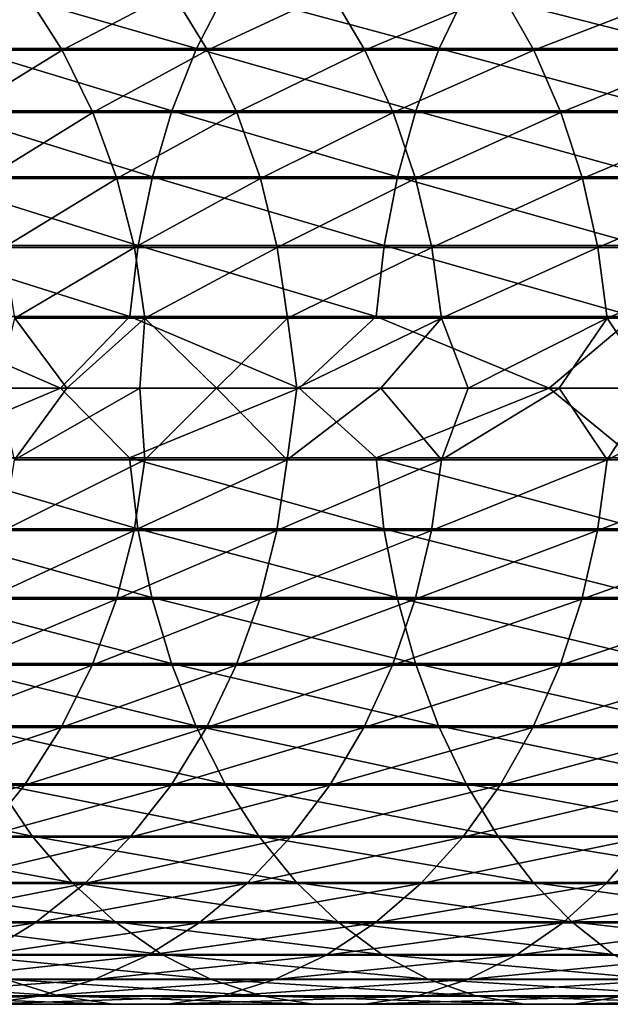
# Model space of a CAD drawing. Header units: metres. Extents: x -23 to 265, y -23 to 70.
# Tile 8 of 64: x 27 to 40, y -14 to 8. Entities that reach past the tile are written whole.
import ezdxf

# ---------------------------------------------------------------- set-up
doc = ezdxf.new("R2010")
doc.units = ezdxf.units.M
doc.layers.add('solid_SWIVIEL_SPOUT_SW0001', color=7, linetype='CONTINUOUS')

msp = doc.modelspace()

# ---------------------------------------------------------------- linework, layer by layer
at = {"layer": 'solid_SWIVIEL_SPOUT_SW0001'}
for points in [[(24.876118, 7.664522, 232.996979), (24.019756, 8.974045, 233.452682), (27.056694, 8.974045, 238.803986)], [(27.887041, 7.664522, 238.30246), (24.876118, 7.664522, 232.996979), (27.056694, 8.974045, 238.803986)], [(26.415541, 9.005264, 273.129425), (25.710119, 7.698569, 273.800812), (30.935829, 7.698569, 279.000793)], [(31.603745, 9.005264, 278.292053), (26.415541, 9.005264, 273.129425), (30.935829, 7.698569, 279.000793)], [(27.887041, 7.664522, 238.30246), (27.056694, 8.974045, 238.803986), (30.379772, 8.974045, 243.982468)], [(31.181658, 7.664522, 243.436569), (27.887041, 7.664522, 238.30246), (30.379772, 8.974045, 243.982468)], [(31.181658, 7.664522, 243.436569), (30.379772, 8.974045, 243.982468), (33.979187, 8.974045, 248.972824)], [(31.603745, 9.005264, 278.292053), (30.935829, 7.698569, 279.000793), (36.43623, 7.698569, 283.909271)], [(34.75024, 7.664522, 248.384201), (31.181658, 7.664522, 243.436569), (33.979187, 8.974045, 248.972824)], [(37.064671, 9.005264, 283.165314), (31.603745, 9.005264, 278.292053), (36.43623, 7.698569, 283.909271)], [(34.75024, 7.664522, 248.384201), (33.979187, 8.974045, 248.972824), (37.844307, 8.974045, 253.760345)], [(38.582256, 7.664522, 253.130707), (34.75024, 7.664522, 248.384201), (37.844307, 8.974045, 253.760345)], [(37.064671, 9.005264, 283.165314), (36.43623, 7.698569, 283.909271), (42.195087, 7.698569, 288.51178)], [(42.782196, 9.005264, 287.734802), (37.064671, 9.005264, 283.165314), (42.195087, 7.698569, 288.51178)], [(38.582256, 7.664522, 253.130707), (37.844307, 8.974045, 253.760345), (41.96373, 8.974045, 258.330872)], [(42.666393, 7.664522, 257.662109), (38.582256, 7.664522, 253.130707), (41.96373, 8.974045, 258.330872)], [(25.592333, 6.251143, 232.61586), (24.876118, 7.664522, 232.996979), (27.887041, 7.664522, 238.30246)], [(25.710119, 7.698569, 273.800812), (25.119471, 6.287555, 274.363007), (30.376581, 6.287555, 279.594208)], [(28.581503, 6.251143, 237.882996), (25.592333, 6.251143, 232.61586), (27.887041, 7.664522, 238.30246)], [(30.935829, 7.698569, 279.000793), (25.710119, 7.698569, 273.800812), (30.376581, 6.287555, 279.594208)], [(28.581503, 6.251143, 237.882996), (27.887041, 7.664522, 238.30246), (31.181658, 7.664522, 243.436569)], [(31.852314, 6.251143, 242.980026), (28.581503, 6.251143, 237.882996), (31.181658, 7.664522, 243.436569)], [(30.935829, 7.698569, 279.000793), (30.376581, 6.287555, 279.594208), (35.910038, 6.287555, 284.532196)], [(36.43623, 7.698569, 283.909271), (30.935829, 7.698569, 279.000793), (35.910038, 6.287555, 284.532196)], [(31.852314, 6.251143, 242.980026), (31.181658, 7.664522, 243.436569), (34.75024, 7.664522, 248.384201)], [(35.395111, 6.251143, 247.891891), (31.852314, 6.251143, 242.980026), (34.75024, 7.664522, 248.384201)], [(35.395111, 6.251143, 247.891891), (34.75024, 7.664522, 248.384201), (38.582256, 7.664522, 253.130707)], [(39.19944, 6.251143, 252.604111), (35.395111, 6.251143, 247.891891), (38.582256, 7.664522, 253.130707)], [(36.43623, 7.698569, 283.909271), (35.910038, 6.287555, 284.532196), (41.703503, 6.287555, 289.162354)], [(42.195087, 7.698569, 288.51178), (36.43623, 7.698569, 283.909271), (41.703503, 6.287555, 289.162354)], [(39.19944, 6.251143, 252.604111), (38.582256, 7.664522, 253.130707), (42.666393, 7.664522, 257.662109)], [(43.254066, 6.251143, 257.102753), (39.19944, 6.251143, 252.604111), (42.666393, 7.664522, 257.662109)], [(25.119471, 6.287555, 274.363007), (24.651596, 4.791343, 274.808319), (29.933584, 4.791343, 280.06427)], [(30.376581, 6.287555, 279.594208), (25.119471, 6.287555, 274.363007), (29.933584, 4.791343, 280.06427)], [(30.376581, 6.287555, 279.594208), (29.933584, 4.791343, 280.06427), (35.493221, 4.791343, 285.025604)], [(35.910038, 6.287555, 284.532196), (30.376581, 6.287555, 279.594208), (35.493221, 4.791343, 285.025604)], [(35.910038, 6.287555, 284.532196), (35.493221, 4.791343, 285.025604), (41.314098, 4.791343, 289.677704)], [(41.703503, 6.287555, 289.162354), (35.910038, 6.287555, 284.532196), (41.314098, 4.791343, 289.677704)], [(26.158701, 4.753058, 232.314484), (25.592333, 6.251143, 232.61586), (28.581503, 6.251143, 237.882996)], [(29.130667, 4.753058, 237.5513), (26.158701, 4.753058, 232.314484), (28.581503, 6.251143, 237.882996)], [(29.130667, 4.753058, 237.5513), (28.581503, 6.251143, 237.882996), (31.852314, 6.251143, 242.980026)], [(32.382652, 4.753058, 242.618988), (29.130667, 4.753058, 237.5513), (31.852314, 6.251143, 242.980026)], [(32.382652, 4.753058, 242.618988), (31.852314, 6.251143, 242.980026), (35.395111, 6.251143, 247.891891)], [(35.90506, 4.753058, 247.502594), (32.382652, 4.753058, 242.618988), (35.395111, 6.251143, 247.891891)], [(35.90506, 4.753058, 247.502594), (35.395111, 6.251143, 247.891891), (39.19944, 6.251143, 252.604111)], [(39.687492, 4.753058, 252.187683), (35.90506, 4.753058, 247.502594), (39.19944, 6.251143, 252.604111)], [(39.687492, 4.753058, 252.187683), (39.19944, 6.251143, 252.604111), (43.254066, 6.251143, 257.102753)], [(43.718788, 4.753058, 256.660461), (39.687492, 4.753058, 252.187683), (43.254066, 6.251143, 257.102753)], [(24.651596, 4.791343, 274.808319), (24.312838, 3.230207, 275.130737), (29.612835, 3.230207, 280.404633)], [(29.933584, 4.791343, 280.06427), (24.651596, 4.791343, 274.808319), (29.612835, 3.230207, 280.404633)], [(26.567547, 3.190568, 232.096924), (26.158701, 4.753058, 232.314484), (29.130667, 4.753058, 237.5513)], [(29.527094, 3.190568, 237.311859), (26.567547, 3.190568, 232.096924), (29.130667, 4.753058, 237.5513)], [(29.527094, 3.190568, 237.311859), (29.130667, 4.753058, 237.5513), (32.382652, 4.753058, 242.618988)], [(32.765491, 3.190568, 242.358368), (29.527094, 3.190568, 237.311859), (32.382652, 4.753058, 242.618988)], [(29.933584, 4.791343, 280.06427), (29.612835, 3.230207, 280.404633), (35.191429, 3.230207, 285.382874)], [(35.493221, 4.791343, 285.025604), (29.933584, 4.791343, 280.06427), (35.191429, 3.230207, 285.382874)], [(32.765491, 3.190568, 242.358368), (32.382652, 4.753058, 242.618988), (35.90506, 4.753058, 247.502594)], [(36.273178, 3.190568, 247.221573), (32.765491, 3.190568, 242.358368), (35.90506, 4.753058, 247.502594)], [(35.493221, 4.791343, 285.025604), (35.191429, 3.230207, 285.382874), (41.032158, 3.230207, 290.050812)], [(41.314098, 4.791343, 289.677704), (35.493221, 4.791343, 285.025604), (41.032158, 3.230207, 290.050812)], [(36.273178, 3.190568, 247.221573), (35.90506, 4.753058, 247.502594), (39.687492, 4.753058, 252.187683)], [(40.039806, 3.190568, 251.887085), (36.273178, 3.190568, 247.221573), (39.687492, 4.753058, 252.187683)], [(40.039806, 3.190568, 251.887085), (39.687492, 4.753058, 252.187683), (43.718788, 4.753058, 256.660461)], [(44.054256, 3.190568, 256.341156), (40.039806, 3.190568, 251.887085), (43.718788, 4.753058, 256.660461)], [(24.312838, 3.230207, 275.130737), (24.107784, 1.625301, 275.325897), (29.418684, 1.625301, 280.610626)], [(29.612835, 3.230207, 280.404633), (24.312838, 3.230207, 275.130737), (29.418684, 1.625301, 280.610626)], [(26.81333, 1.584845, 231.966125), (26.567547, 3.190568, 232.096924), (29.527094, 3.190568, 237.311859)], [(29.765411, 1.584845, 237.167908), (26.81333, 1.584845, 231.966125), (29.527094, 3.190568, 237.311859)], [(29.612835, 3.230207, 280.404633), (29.418684, 1.625301, 280.610626), (35.008755, 1.625301, 285.599121)], [(29.765411, 1.584845, 237.167908), (29.527094, 3.190568, 237.311859), (32.765491, 3.190568, 242.358368)], [(35.191429, 3.230207, 285.382874), (29.612835, 3.230207, 280.404633), (35.008755, 1.625301, 285.599121)], [(32.99564, 1.584845, 242.201706), (29.765411, 1.584845, 237.167908), (32.765491, 3.190568, 242.358368)], [(32.99564, 1.584845, 242.201706), (32.765491, 3.190568, 242.358368), (36.273178, 3.190568, 247.221573)], [(36.49448, 1.584845, 247.052628), (32.99564, 1.584845, 242.201706), (36.273178, 3.190568, 247.221573)], [(35.191429, 3.230207, 285.382874), (35.008755, 1.625301, 285.599121), (40.861492, 1.625301, 290.276672)], [(41.032158, 3.230207, 290.050812), (35.191429, 3.230207, 285.382874), (40.861492, 1.625301, 290.276672)], [(36.49448, 1.584845, 247.052628), (36.273178, 3.190568, 247.221573), (40.039806, 3.190568, 251.887085)], [(40.251606, 1.584845, 251.706375), (36.49448, 1.584845, 247.052628), (40.039806, 3.190568, 251.887085)], [(40.251606, 1.584845, 251.706375), (40.039806, 3.190568, 251.887085), (44.054256, 3.190568, 256.341156)], [(44.255924, 1.584845, 256.1492), (40.251606, 1.584845, 251.706375), (44.054256, 3.190568, 256.341156)], [(22.70892, 0, 273.973633), (27.848789, 0, 279.239624), (24.107784, 1.625301, 275.325897)], [(27.848789, 0, 279.239624), (29.418684, 1.625301, 280.610626), (24.107784, 1.625301, 275.325897)], [(27.996138, 0, 233.945984), (26.428808, 0, 231.042343), (26.81333, 1.584845, 231.966125)], [(27.996138, 0, 233.945984), (26.81333, 1.584845, 231.966125), (29.765411, 1.584845, 237.167908)], [(27.848789, 0, 279.239624), (33.262051, 0, 284.224152), (29.418684, 1.625301, 280.610626)], [(29.649853, 0, 236.8013), (27.996138, 0, 233.945984), (29.765411, 1.584845, 237.167908)], [(33.262051, 0, 284.224152), (35.008755, 1.625301, 285.599121), (29.418684, 1.625301, 280.610626)], [(31.388464, 0, 239.605743), (29.649853, 0, 236.8013), (29.765411, 1.584845, 237.167908)], [(31.388464, 0, 239.605743), (29.765411, 1.584845, 237.167908), (32.99564, 1.584845, 242.201706)], [(33.210407, 0, 242.356766), (31.388464, 0, 239.605743), (32.99564, 1.584845, 242.201706)], [(33.210407, 0, 242.356766), (32.99564, 1.584845, 242.201706), (36.49448, 1.584845, 247.052628)], [(35.114044, 0, 245.05191), (33.210407, 0, 242.356766), (36.49448, 1.584845, 247.052628)], [(33.262051, 0, 284.224152), (38.933315, 0, 288.913055), (35.008755, 1.625301, 285.599121)], [(38.933315, 0, 288.913055), (40.861492, 1.625301, 290.276672), (35.008755, 1.625301, 285.599121)], [(37.09766, 0, 247.688736), (35.114044, 0, 245.05191), (36.49448, 1.584845, 247.052628)], [(37.09766, 0, 247.688736), (36.49448, 1.584845, 247.052628), (40.251606, 1.584845, 251.706375)], [(39.15947, 0, 250.264893), (37.09766, 0, 247.688736), (40.251606, 1.584845, 251.706375)], [(38.933315, 0, 288.913055), (44.846451, 0, 293.292969), (40.861492, 1.625301, 290.276672)], [(41.297623, 0, 252.778046), (39.15947, 0, 250.264893), (40.251606, 1.584845, 251.706375)], [(41.297623, 0, 252.778046), (40.251606, 1.584845, 251.706375), (44.255924, 1.584845, 256.1492)], [(24.104403, -1.584845, 275.329132), (27.848789, 0, 279.239624), (22.70892, 0, 273.973633)], [(29.415482, -1.584845, 280.614044), (27.848789, 0, 279.239624), (24.104403, -1.584845, 275.329132)], [(29.415482, -1.584845, 280.614044), (33.262051, 0, 284.224152), (27.848789, 0, 279.239624)], [(35.005741, -1.584845, 285.602692), (33.262051, 0, 284.224152), (29.415482, -1.584845, 280.614044)], [(35.005741, -1.584845, 285.602692), (38.933315, 0, 288.913055), (33.262051, 0, 284.224152)], [(40.858681, -1.584845, 290.280396), (38.933315, 0, 288.913055), (35.005741, -1.584845, 285.602692)], [(40.858681, -1.584845, 290.280396), (44.846451, 0, 293.292969), (38.933315, 0, 288.913055)], [(26.809208, -1.625301, 231.968323), (26.428808, 0, 231.042343), (27.996138, 0, 233.945984)], [(26.809208, -1.625301, 231.968323), (27.996138, 0, 233.945984), (29.649853, 0, 236.8013)], [(29.761414, -1.625301, 237.170334), (26.809208, -1.625301, 231.968323), (29.649853, 0, 236.8013)], [(29.761414, -1.625301, 237.170334), (29.649853, 0, 236.8013), (31.388464, 0, 239.605743)], [(32.991779, -1.625301, 242.20433), (29.761414, -1.625301, 237.170334), (31.388464, 0, 239.605743)], [(32.991779, -1.625301, 242.20433), (31.388464, 0, 239.605743), (33.210407, 0, 242.356766)], [(32.991779, -1.625301, 242.20433), (33.210407, 0, 242.356766), (35.114044, 0, 245.05191)], [(36.490768, -1.625301, 247.05545), (32.991779, -1.625301, 242.20433), (35.114044, 0, 245.05191)], [(36.490768, -1.625301, 247.05545), (35.114044, 0, 245.05191), (37.09766, 0, 247.688736)], [(36.490768, -1.625301, 247.05545), (37.09766, 0, 247.688736), (39.15947, 0, 250.264893)], [(40.248055, -1.625301, 251.709396), (36.490768, -1.625301, 247.05545), (39.15947, 0, 250.264893)], [(40.248055, -1.625301, 251.709396), (39.15947, 0, 250.264893), (41.297623, 0, 252.778046)], [(40.248055, -1.625301, 251.709396), (41.297623, 0, 252.778046), (43.510189, 0, 255.225937)], [(44.252544, -1.625301, 256.152435), (40.248055, -1.625301, 251.709396), (43.510189, 0, 255.225937)], [(24.104403, -1.584845, 275.329132), (24.306074, -3.190568, 275.137177), (29.60643, -3.190568, 280.411407)], [(29.415482, -1.584845, 280.614044), (24.104403, -1.584845, 275.329132), (29.60643, -3.190568, 280.411407)], [(26.559303, -3.230207, 232.101303), (26.809208, -1.625301, 231.968323), (29.761414, -1.625301, 237.170334)], [(29.5191, -3.230207, 237.316681), (26.559303, -3.230207, 232.101303), (29.761414, -1.625301, 237.170334)], [(29.415482, -1.584845, 280.614044), (29.60643, -3.190568, 280.411407), (35.185402, -3.190568, 285.390015)], [(35.005741, -1.584845, 285.602692), (29.415482, -1.584845, 280.614044), (35.185402, -3.190568, 285.390015)], [(29.5191, -3.230207, 237.316681), (29.761414, -1.625301, 237.170334), (32.991779, -1.625301, 242.20433)], [(32.757771, -3.230207, 242.363632), (29.5191, -3.230207, 237.316681), (32.991779, -1.625301, 242.20433)], [(32.757771, -3.230207, 242.363632), (32.991779, -1.625301, 242.20433), (36.490768, -1.625301, 247.05545)], [(36.265759, -3.230207, 247.227234), (32.757771, -3.230207, 242.363632), (36.490768, -1.625301, 247.05545)], [(35.005741, -1.584845, 285.602692), (35.185402, -3.190568, 285.390015), (41.026527, -3.190568, 290.058289)], [(40.858681, -1.584845, 290.280396), (35.005741, -1.584845, 285.602692), (41.026527, -3.190568, 290.058289)], [(36.265759, -3.230207, 247.227234), (36.490768, -1.625301, 247.05545), (40.248055, -1.625301, 251.709396)], [(40.032703, -3.230207, 251.893143), (36.265759, -3.230207, 247.227234), (40.248055, -1.625301, 251.709396)], [(40.032703, -3.230207, 251.893143), (40.248055, -1.625301, 251.709396), (44.252544, -1.625301, 256.152435)], [(44.047489, -3.230207, 256.347595), (40.032703, -3.230207, 251.893143), (44.252544, -1.625301, 256.152435)], [(24.306074, -3.190568, 275.137177), (24.641541, -4.753058, 274.817871), (29.924063, -4.753058, 280.074371)], [(29.60643, -3.190568, 280.411407), (24.306074, -3.190568, 275.137177), (29.924063, -4.753058, 280.074371)], [(26.146446, -4.791343, 232.320999), (26.559303, -3.230207, 232.101303), (29.5191, -3.230207, 237.316681)], [(29.118784, -4.791343, 237.558472), (26.146446, -4.791343, 232.320999), (29.5191, -3.230207, 237.316681)], [(29.118784, -4.791343, 237.558472), (29.5191, -3.230207, 237.316681), (32.757771, -3.230207, 242.363632)], [(32.371178, -4.791343, 242.626801), (29.118784, -4.791343, 237.558472), (32.757771, -3.230207, 242.363632)], [(29.60643, -3.190568, 280.411407), (29.924063, -4.753058, 280.074371), (35.484264, -4.753058, 285.036224)], [(35.185402, -3.190568, 285.390015), (29.60643, -3.190568, 280.411407), (35.484264, -4.753058, 285.036224)], [(32.371178, -4.791343, 242.626801), (32.757771, -3.230207, 242.363632), (36.265759, -3.230207, 247.227234)], [(35.894028, -4.791343, 247.511017), (32.371178, -4.791343, 242.626801), (36.265759, -3.230207, 247.227234)], [(35.185402, -3.190568, 285.390015), (35.484264, -4.753058, 285.036224), (41.305729, -4.753058, 289.688782)], [(41.026527, -3.190568, 290.058289), (35.185402, -3.190568, 285.390015), (41.305729, -4.753058, 289.688782)], [(35.894028, -4.791343, 247.511017), (36.265759, -3.230207, 247.227234), (40.032703, -3.230207, 251.893143)], [(39.676933, -4.791343, 252.196701), (35.894028, -4.791343, 247.511017), (40.032703, -3.230207, 251.893143)], [(39.676933, -4.791343, 252.196701), (40.032703, -3.230207, 251.893143), (44.047489, -3.230207, 256.347595)], [(43.708733, -4.791343, 256.670013), (39.676933, -4.791343, 252.196701), (44.047489, -3.230207, 256.347595)], [(24.641541, -4.753058, 274.817871), (25.10626, -6.251143, 274.37558), (30.364075, -6.251143, 279.607483)], [(29.924063, -4.753058, 280.074371), (24.641541, -4.753058, 274.817871), (30.364075, -6.251143, 279.607483)], [(25.576235, -6.287555, 232.62442), (26.146446, -4.791343, 232.320999), (29.118784, -4.791343, 237.558472)], [(28.565893, -6.287555, 237.892426), (25.576235, -6.287555, 232.62442), (29.118784, -4.791343, 237.558472)], [(28.565893, -6.287555, 237.892426), (29.118784, -4.791343, 237.558472), (32.371178, -4.791343, 242.626801)], [(31.837238, -6.287555, 242.99028), (28.565893, -6.287555, 237.892426), (32.371178, -4.791343, 242.626801)], [(29.924063, -4.753058, 280.074371), (30.364075, -6.251143, 279.607483), (35.89827, -6.251143, 284.546112)], [(35.484264, -4.753058, 285.036224), (29.924063, -4.753058, 280.074371), (35.89827, -6.251143, 284.546112)], [(31.837238, -6.287555, 242.99028), (32.371178, -4.791343, 242.626801), (35.894028, -4.791343, 247.511017)], [(35.380615, -6.287555, 247.902954), (31.837238, -6.287555, 242.99028), (35.894028, -4.791343, 247.511017)], [(35.380615, -6.287555, 247.902954), (35.894028, -4.791343, 247.511017), (39.676933, -4.791343, 252.196701)], [(39.185566, -6.287555, 252.615952), (35.380615, -6.287555, 247.902954), (39.676933, -4.791343, 252.196701)], [(35.484264, -4.753058, 285.036224), (35.89827, -6.251143, 284.546112), (41.692509, -6.251143, 289.17691)], [(41.305729, -4.753058, 289.688782), (35.484264, -4.753058, 285.036224), (41.692509, -6.251143, 289.17691)], [(39.185566, -6.287555, 252.615952), (39.676933, -4.791343, 252.196701), (43.708733, -4.791343, 256.670013)], [(43.24086, -6.287555, 257.115326), (39.185566, -6.287555, 252.615952), (43.708733, -4.791343, 256.670013)], [(25.10626, -6.251143, 274.37558), (25.693933, -7.664522, 273.816223), (30.920504, -7.664522, 279.017059)], [(30.364075, -6.251143, 279.607483), (25.10626, -6.251143, 274.37558), (30.920504, -7.664522, 279.017059)], [(30.364075, -6.251143, 279.607483), (30.920504, -7.664522, 279.017059), (36.42181, -7.664522, 283.926331)], [(35.89827, -6.251143, 284.546112), (30.364075, -6.251143, 279.607483), (36.42181, -7.664522, 283.926331)], [(35.89827, -6.251143, 284.546112), (36.42181, -7.664522, 283.926331), (42.181618, -7.664522, 288.529602)], [(41.692509, -6.251143, 289.17691), (35.89827, -6.251143, 284.546112), (42.181618, -7.664522, 288.529602)], [(24.856392, -7.698569, 233.007477), (25.576235, -6.287555, 232.62442), (28.565893, -6.287555, 237.892426)], [(27.867914, -7.698569, 238.314011), (24.856392, -7.698569, 233.007477), (28.565893, -6.287555, 237.892426)], [(27.867914, -7.698569, 238.314011), (28.565893, -6.287555, 237.892426), (31.837238, -6.287555, 242.99028)], [(31.163187, -7.698569, 243.449158), (27.867914, -7.698569, 238.314011), (31.837238, -6.287555, 242.99028)], [(31.163187, -7.698569, 243.449158), (31.837238, -6.287555, 242.99028), (35.380615, -6.287555, 247.902954)], [(34.732479, -7.698569, 248.397751), (31.163187, -7.698569, 243.449158), (35.380615, -6.287555, 247.902954)], [(34.732479, -7.698569, 248.397751), (35.380615, -6.287555, 247.902954), (39.185566, -6.287555, 252.615952)], [(38.565258, -7.698569, 253.145203), (34.732479, -7.698569, 248.397751), (39.185566, -6.287555, 252.615952)], [(38.565258, -7.698569, 253.145203), (39.185566, -6.287555, 252.615952), (43.24086, -6.287555, 257.115326)], [(42.650208, -7.698569, 257.67749), (38.565258, -7.698569, 253.145203), (43.24086, -6.287555, 257.115326)], [(23.996672, -9.005264, 233.464966), (24.856392, -7.698569, 233.007477), (27.867914, -7.698569, 238.314011)], [(27.034309, -9.005264, 238.817505), (23.996672, -9.005264, 233.464966), (27.867914, -7.698569, 238.314011)], [(25.693933, -7.664522, 273.816223), (26.396599, -8.974045, 273.14743), (31.58581, -8.974045, 278.311096)], [(30.920504, -7.664522, 279.017059), (25.693933, -7.664522, 273.816223), (31.58581, -8.974045, 278.311096)], [(27.034309, -9.005264, 238.817505), (27.867914, -7.698569, 238.314011), (31.163187, -7.698569, 243.449158)], [(30.358156, -9.005264, 243.997177), (27.034309, -9.005264, 238.817505), (31.163187, -7.698569, 243.449158)], [(30.358156, -9.005264, 243.997177), (31.163187, -7.698569, 243.449158), (34.732479, -7.698569, 248.397751)], [(33.958401, -9.005264, 248.988693), (30.358156, -9.005264, 243.997177), (34.732479, -7.698569, 248.397751)], [(30.920504, -7.664522, 279.017059), (31.58581, -8.974045, 278.311096), (37.047794, -8.974045, 283.185272)], [(36.42181, -7.664522, 283.926331), (30.920504, -7.664522, 279.017059), (37.047794, -8.974045, 283.185272)], [(33.958401, -9.005264, 248.988693), (34.732479, -7.698569, 248.397751), (38.565258, -7.698569, 253.145203)], [(37.824413, -9.005264, 253.777313), (33.958401, -9.005264, 248.988693), (38.565258, -7.698569, 253.145203)], [(36.42181, -7.664522, 283.926331), (37.047794, -8.974045, 283.185272), (42.766434, -8.974045, 287.755646)], [(42.181618, -7.664522, 288.529602), (36.42181, -7.664522, 283.926331), (42.766434, -8.974045, 287.755646)], [(37.824413, -9.005264, 253.777313), (38.565258, -7.698569, 253.145203), (42.650208, -7.698569, 257.67749)], [(41.94479, -9.005264, 258.348907), (37.824413, -9.005264, 253.777313), (42.650208, -7.698569, 257.67749)], [(21.495478, -8.974045, 267.709595), (22.344193, -10.161966, 266.985443), (27.204733, -10.161966, 272.378265)], [(26.396599, -8.974045, 273.14743), (21.495478, -8.974045, 267.709595), (27.204733, -10.161966, 272.378265)], [(23.008726, -10.189936, 233.990677), (23.996672, -9.005264, 233.464966), (27.034309, -9.005264, 238.817505)], [(26.076374, -10.189936, 239.396103), (23.008726, -10.189936, 233.990677), (27.034309, -9.005264, 238.817505)], [(26.076374, -10.189936, 239.396103), (27.034309, -9.005264, 238.817505), (30.358156, -9.005264, 243.997177)], [(29.433056, -10.189936, 244.626953), (26.076374, -10.189936, 239.396103), (30.358156, -9.005264, 243.997177)], [(26.396599, -8.974045, 273.14743), (27.204733, -10.161966, 272.378265), (32.350979, -10.161966, 277.499176)], [(31.58581, -8.974045, 278.311096), (26.396599, -8.974045, 273.14743), (32.350979, -10.161966, 277.499176)], [(29.433056, -10.189936, 244.626953), (30.358156, -9.005264, 243.997177), (33.958401, -9.005264, 248.988693)], [(33.068867, -10.189936, 249.66777), (29.433056, -10.189936, 244.626953), (33.958401, -9.005264, 248.988693)], [(31.58581, -8.974045, 278.311096), (32.350979, -10.161966, 277.499176), (37.767738, -10.161966, 282.333008)], [(37.047794, -8.974045, 283.185272), (31.58581, -8.974045, 278.311096), (37.767738, -10.161966, 282.333008)], [(33.068867, -10.189936, 249.66777), (33.958401, -9.005264, 248.988693), (37.824413, -9.005264, 253.777313)], [(36.973076, -10.189936, 254.503708), (33.068867, -10.189936, 249.66777), (37.824413, -9.005264, 253.777313)], [(36.973076, -10.189936, 254.503708), (37.824413, -9.005264, 253.777313), (41.94479, -9.005264, 258.348907)], [(41.134155, -10.189936, 259.120453), (36.973076, -10.189936, 254.503708), (41.94479, -9.005264, 258.348907)], [(37.047794, -8.974045, 283.185272), (37.767738, -10.161966, 282.333008), (43.43903, -10.161966, 286.86554)], [(42.766434, -8.974045, 287.755646), (37.047794, -8.974045, 283.185272), (43.43903, -10.161966, 286.86554)], [(22.344193, -10.161966, 266.985443), (23.292171, -11.212191, 266.176605), (28.107386, -11.212191, 271.519135)], [(27.204733, -10.161966, 272.378265), (22.344193, -10.161966, 266.985443), (28.107386, -11.212191, 271.519135)], [(25.007086, -11.23653, 240.041962), (26.076374, -10.189936, 239.396103), (29.433056, -10.189936, 244.626953)], [(28.400423, -11.23653, 245.32991), (25.007086, -11.23653, 240.041962), (29.433056, -10.189936, 244.626953)], [(27.204733, -10.161966, 272.378265), (28.107386, -11.212191, 271.519135), (33.205643, -11.212191, 276.592285)], [(32.350979, -10.161966, 277.499176), (27.204733, -10.161966, 272.378265), (33.205643, -11.212191, 276.592285)], [(28.400423, -11.23653, 245.32991), (29.433056, -10.189936, 244.626953), (33.068867, -10.189936, 249.66777)], [(32.075935, -11.23653, 250.425781), (28.400423, -11.23653, 245.32991), (33.068867, -10.189936, 249.66777)], [(32.075935, -11.23653, 250.425781), (33.068867, -10.189936, 249.66777), (36.973076, -10.189936, 254.503708)], [(36.022774, -11.23653, 255.314529), (32.075935, -11.23653, 250.425781), (36.973076, -10.189936, 254.503708)], [(32.350979, -10.161966, 277.499176), (33.205643, -11.212191, 276.592285), (38.571888, -11.212191, 281.381042)], [(37.767738, -10.161966, 282.333008), (32.350979, -10.161966, 277.499176), (38.571888, -11.212191, 281.381042)], [(36.022774, -11.23653, 255.314529), (36.973076, -10.189936, 254.503708), (41.134155, -10.189936, 259.120453)], [(40.229294, -11.23653, 259.981689), (36.022774, -11.23653, 255.314529), (41.134155, -10.189936, 259.120453)], [(37.767738, -10.161966, 282.333008), (38.571888, -11.212191, 281.381042), (44.190292, -11.212191, 285.871307)], [(43.43903, -10.161966, 286.86554), (37.767738, -10.161966, 282.333008), (44.190292, -11.212191, 285.871307)], [(40.229294, -11.23653, 259.981689), (41.134155, -10.189936, 259.120453), (45.539825, -10.189936, 263.504425)], [(44.683071, -11.23653, 264.413513), (40.229294, -11.23653, 259.981689), (45.539825, -10.189936, 263.504425)], [(23.292171, -11.212191, 266.176605), (24.326572, -12.110486, 265.294037), (29.092327, -12.110486, 270.581696)], [(28.107386, -11.212191, 271.519135), (23.292171, -11.212191, 266.176605), (29.092327, -12.110486, 270.581696)], [(23.840937, -12.130866, 240.746307), (25.007086, -11.23653, 240.041962), (28.400423, -11.23653, 245.32991)], [(27.274246, -12.130866, 246.096573), (23.840937, -12.130866, 240.746307), (28.400423, -11.23653, 245.32991)], [(27.274246, -12.130866, 246.096573), (28.400423, -11.23653, 245.32991), (32.075935, -11.23653, 250.425781)], [(30.993057, -12.130866, 251.252472), (27.274246, -12.130866, 246.096573), (32.075935, -11.23653, 250.425781)], [(28.107386, -11.212191, 271.519135), (29.092327, -12.110486, 270.581696), (34.138218, -12.110486, 275.602722)], [(33.205643, -11.212191, 276.592285), (28.107386, -11.212191, 271.519135), (34.138218, -12.110486, 275.602722)], [(30.993057, -12.130866, 251.252472), (32.075935, -11.23653, 250.425781), (36.022774, -11.23653, 255.314529)], [(34.986393, -12.130866, 256.198792), (30.993057, -12.130866, 251.252472), (36.022774, -11.23653, 255.314529)], [(33.205643, -11.212191, 276.592285), (34.138218, -12.110486, 275.602722), (39.449348, -12.110486, 280.342285)], [(38.571888, -11.212191, 281.381042), (33.205643, -11.212191, 276.592285), (39.449348, -12.110486, 280.342285)], [(34.986393, -12.130866, 256.198792), (36.022774, -11.23653, 255.314529), (40.229294, -11.23653, 259.981689)], [(39.242462, -12.130866, 260.920959), (34.986393, -12.130866, 256.198792), (40.229294, -11.23653, 259.981689)], [(38.571888, -11.212191, 281.381042), (39.449348, -12.110486, 280.342285), (45.01004, -12.110486, 284.786438)], [(44.190292, -11.212191, 285.871307), (38.571888, -11.212191, 281.381042), (45.01004, -12.110486, 284.786438)], [(39.242462, -12.130866, 260.920959), (40.229294, -11.23653, 259.981689), (44.683071, -11.23653, 264.413513)], [(43.748707, -12.130866, 265.404999), (39.242462, -12.130866, 260.920959), (44.683071, -11.23653, 264.413513)], [(22.593725, -12.860826, 241.499634), (23.840937, -12.130866, 240.746307), (27.274246, -12.130866, 246.096573)], [(26.06979, -12.860826, 246.916504), (22.593725, -12.860826, 241.499634), (27.274246, -12.130866, 246.096573)], [(24.326572, -12.110486, 265.294037), (25.433376, -12.84468, 264.34967), (30.146212, -12.84468, 269.578613)], [(29.092327, -12.110486, 270.581696), (24.326572, -12.110486, 265.294037), (30.146212, -12.84468, 269.578613)], [(26.06979, -12.860826, 246.916504), (27.274246, -12.130866, 246.096573), (30.993057, -12.130866, 251.252472)], [(29.834908, -12.860826, 252.136612), (26.06979, -12.860826, 246.916504), (30.993057, -12.130866, 251.252472)], [(29.092327, -12.110486, 270.581696), (30.146212, -12.84468, 269.578613), (35.13607, -12.84468, 274.543884)], [(34.138218, -12.110486, 275.602722), (29.092327, -12.110486, 270.581696), (35.13607, -12.84468, 274.543884)], [(29.834908, -12.860826, 252.136612), (30.993057, -12.130866, 251.252472), (34.986393, -12.130866, 256.198792)], [(33.877968, -12.860826, 257.144531), (29.834908, -12.860826, 252.136612), (34.986393, -12.130866, 256.198792)], [(33.877968, -12.860826, 257.144531), (34.986393, -12.130866, 256.198792), (39.242462, -12.130866, 260.920959)], [(38.187035, -12.860826, 261.925476), (33.877968, -12.860826, 257.144531), (39.242462, -12.130866, 260.920959)], [(34.138218, -12.110486, 275.602722), (35.13607, -12.84468, 274.543884), (40.388222, -12.84468, 279.230835)], [(39.449348, -12.110486, 280.342285), (34.138218, -12.110486, 275.602722), (40.388222, -12.84468, 279.230835)], [(38.187035, -12.860826, 261.925476), (39.242462, -12.130866, 260.920959), (43.748707, -12.130866, 265.404999)], [(42.749393, -12.860826, 266.465363), (38.187035, -12.860826, 261.925476), (43.748707, -12.130866, 265.404999)], [(39.449348, -12.110486, 280.342285), (40.388222, -12.84468, 279.230835), (45.887169, -12.84468, 283.625641)], [(45.01004, -12.110486, 284.786438), (39.449348, -12.110486, 280.342285), (45.887169, -12.84468, 283.625641)], [(24.80337, -13.416516, 247.778625), (26.06979, -12.860826, 246.916504), (29.834908, -12.860826, 252.136612)], [(28.617178, -13.416516, 253.066238), (24.80337, -13.416516, 247.778625), (29.834908, -12.860826, 252.136612)], [(25.433376, -12.84468, 264.34967), (26.597586, -13.404825, 263.356354), (31.254757, -13.404825, 268.523529)], [(30.146212, -12.84468, 269.578613), (25.433376, -12.84468, 264.34967), (31.254757, -13.404825, 268.523529)], [(28.617178, -13.416516, 253.066238), (29.834908, -12.860826, 252.136612), (33.877968, -12.860826, 257.144531)], [(32.712524, -13.416516, 258.138916), (28.617178, -13.416516, 253.066238), (33.877968, -12.860826, 257.144531)], [(30.146212, -12.84468, 269.578613), (31.254757, -13.404825, 268.523529), (36.185677, -13.404825, 273.430145)], [(35.13607, -12.84468, 274.543884), (30.146212, -12.84468, 269.578613), (36.185677, -13.404825, 273.430145)], [(32.712524, -13.416516, 258.138916), (33.877968, -12.860826, 257.144531), (38.187035, -12.860826, 261.925476)], [(37.077316, -13.416516, 262.981689), (32.712524, -13.416516, 258.138916), (38.187035, -12.860826, 261.925476)], [(35.13607, -12.84468, 274.543884), (36.185677, -13.404825, 273.430145), (41.375793, -13.404825, 278.061737)], [(40.388222, -12.84468, 279.230835), (35.13607, -12.84468, 274.543884), (41.375793, -13.404825, 278.061737)], [(37.077316, -13.416516, 262.981689), (38.187035, -12.860826, 261.925476), (42.749393, -12.860826, 266.465363)], [(41.698673, -13.416516, 267.580292), (37.077316, -13.416516, 262.981689), (42.749393, -12.860826, 266.465363)], [(22.227913, -13.404825, 257.943878), (23.48785, -13.78333, 256.982025), (27.803427, -13.78333, 262.327484)], [(26.597586, -13.404825, 263.356354), (22.227913, -13.404825, 257.943878), (27.803427, -13.78333, 262.327484)], [(23.492151, -13.790409, 248.671249), (24.80337, -13.416516, 247.778625), (28.617178, -13.416516, 253.066238)], [(27.356371, -13.790409, 254.028748), (23.492151, -13.790409, 248.671249), (28.617178, -13.416516, 253.066238)], [(26.597586, -13.404825, 263.356354), (27.803427, -13.78333, 262.327484), (32.402943, -13.78333, 267.430695)], [(31.254757, -13.404825, 268.523529), (26.597586, -13.404825, 263.356354), (32.402943, -13.78333, 267.430695)], [(27.356371, -13.790409, 254.028748), (28.617178, -13.416516, 253.066238), (32.712524, -13.416516, 258.138916)], [(31.50585, -13.790409, 259.168488), (27.356371, -13.790409, 254.028748), (32.712524, -13.416516, 258.138916)], [(31.254757, -13.404825, 268.523529), (32.402943, -13.78333, 267.430695), (37.272816, -13.78333, 272.276581)], [(36.185677, -13.404825, 273.430145), (31.254757, -13.404825, 268.523529), (37.272816, -13.78333, 272.276581)], [(31.50585, -13.790409, 259.168488), (32.712524, -13.416516, 258.138916), (37.077316, -13.416516, 262.981689)], [(35.928337, -13.790409, 264.075287), (31.50585, -13.790409, 259.168488), (37.077316, -13.416516, 262.981689)], [(35.928337, -13.790409, 264.075287), (37.077316, -13.416516, 262.981689), (41.698673, -13.416516, 267.580292)], [(40.610783, -13.790409, 268.73465), (35.928337, -13.790409, 264.075287), (41.698673, -13.416516, 267.580292)], [(36.185677, -13.404825, 273.430145), (37.272816, -13.78333, 272.276581), (42.398682, -13.78333, 276.85083)], [(41.375793, -13.404825, 278.061737), (36.185677, -13.404825, 273.430145), (42.398682, -13.78333, 276.85083)], [(22.153898, -13.977437, 249.582275), (23.492151, -13.790409, 248.671249), (27.356371, -13.790409, 254.028748)], [(26.069571, -13.977437, 255.011108), (22.153898, -13.977437, 249.582275), (27.356371, -13.790409, 254.028748)], [(23.48785, -13.78333, 256.982025), (24.774212, -13.975067, 256), (29.034557, -13.975067, 261.277069)], [(27.803427, -13.78333, 262.327484), (23.48785, -13.78333, 256.982025), (29.034557, -13.975067, 261.277069)], [(26.069571, -13.977437, 255.011108), (27.356371, -13.790409, 254.028748), (31.50585, -13.790409, 259.168488)], [(30.2743, -13.977437, 260.219269), (26.069571, -13.977437, 255.011108), (31.50585, -13.790409, 259.168488)], [(27.803427, -13.78333, 262.327484), (29.034557, -13.975067, 261.277069), (33.575207, -13.975067, 266.314941)], [(32.402943, -13.78333, 267.430695), (27.803427, -13.78333, 262.327484), (33.575207, -13.975067, 266.314941)], [(30.2743, -13.977437, 260.219269), (31.50585, -13.790409, 259.168488), (35.928337, -13.790409, 264.075287)], [(34.755672, -13.977437, 265.191406), (30.2743, -13.977437, 260.219269), (35.928337, -13.790409, 264.075287)], [(32.402943, -13.78333, 267.430695), (33.575207, -13.975067, 266.314941), (38.382759, -13.975067, 271.098816)], [(37.272816, -13.78333, 272.276581), (32.402943, -13.78333, 267.430695), (38.382759, -13.975067, 271.098816)], [(34.755672, -13.977437, 265.191406), (35.928337, -13.790409, 264.075287), (40.610783, -13.790409, 268.73465)], [(39.500462, -13.977437, 269.912811), (34.755672, -13.977437, 265.191406), (40.610783, -13.790409, 268.73465)], [(37.272816, -13.78333, 272.276581), (38.382759, -13.975067, 271.098816), (43.443024, -13.975067, 275.614532)], [(42.398682, -13.78333, 276.85083), (37.272816, -13.78333, 272.276581), (43.443024, -13.975067, 275.614532)], [(39.500462, -13.977437, 269.912811), (40.610783, -13.790409, 268.73465), (45.53936, -13.790409, 273.132843)], [(44.494667, -13.977437, 274.369568), (39.500462, -13.977437, 269.912811), (45.53936, -13.790409, 273.132843)], [(24.774212, -13.975067, 256), (26.069571, -13.977437, 255.011108), (30.2743, -13.977437, 260.219269)], [(29.034557, -13.975067, 261.277069), (24.774212, -13.975067, 256), (30.2743, -13.977437, 260.219269)], [(29.034557, -13.975067, 261.277069), (30.2743, -13.977437, 260.219269), (34.755672, -13.977437, 265.191406)], [(33.575207, -13.975067, 266.314941), (29.034557, -13.975067, 261.277069), (34.755672, -13.977437, 265.191406)], [(33.575207, -13.975067, 266.314941), (34.755672, -13.977437, 265.191406), (39.500462, -13.977437, 269.912811)], [(38.382759, -13.975067, 271.098816), (33.575207, -13.975067, 266.314941), (39.500462, -13.977437, 269.912811)], [(38.382759, -13.975067, 271.098816), (39.500462, -13.977437, 269.912811), (44.494667, -13.977437, 274.369568)], [(43.443024, -13.975067, 275.614532), (38.382759, -13.975067, 271.098816), (44.494667, -13.977437, 274.369568)]]:
    msp.add_3dface(points, dxfattribs=at)

doc.saveas('drawing.dxf')
